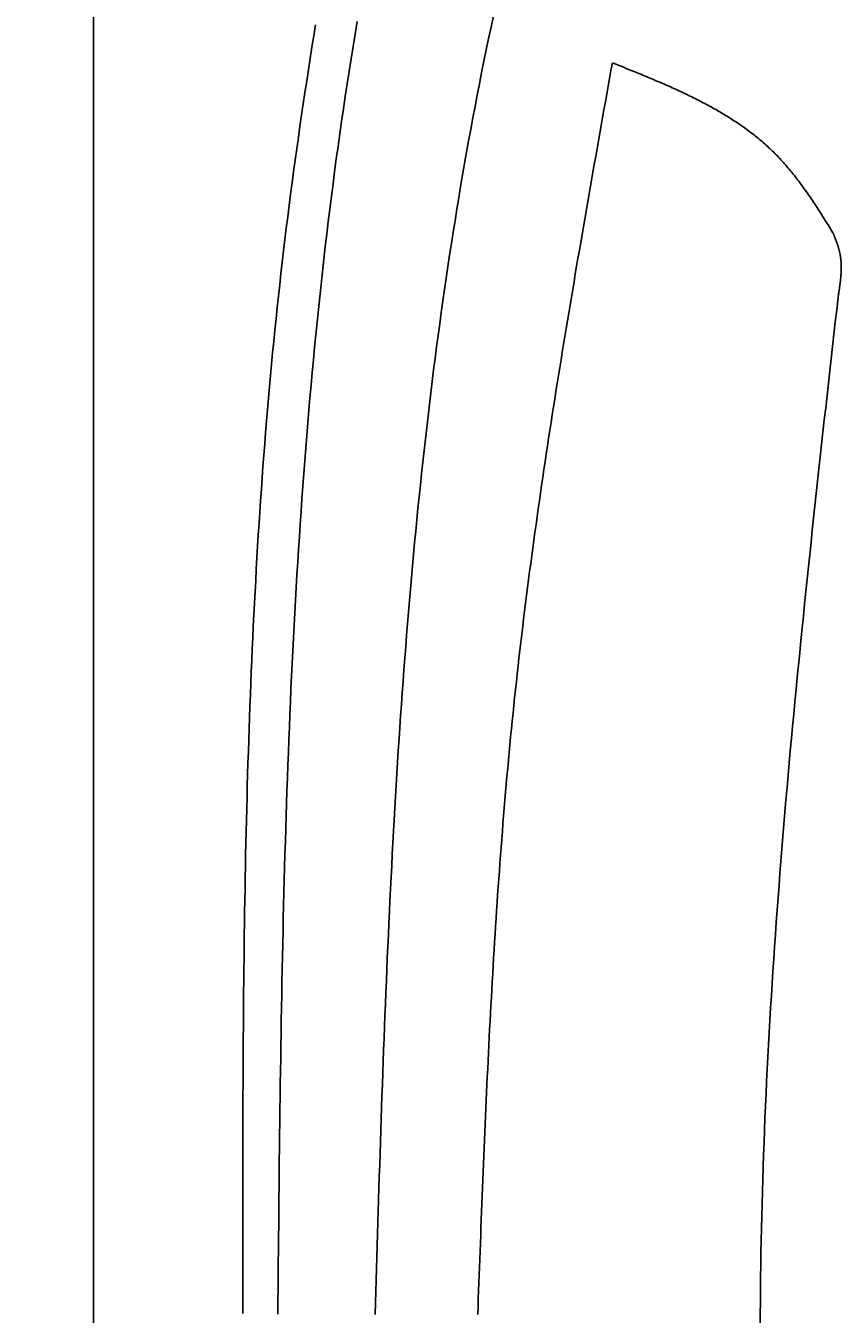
# Model space of a CAD drawing. Extents: x 715 to 7297, y 267 to 3610.
# Tile 10 of 64: x 1152 to 1389, y 2033 to 2408. Entities that reach past the tile are written whole.
import ezdxf

# ---------------------------------------------------------------- set-up
doc = ezdxf.new("R2010")
doc.units = 0
doc.layers.get('0').update_dxf_attribs({"linetype": 'CONTINUOUS'})
doc.layers.get('DEFPOINTS').update_dxf_attribs({"linetype": 'CONTINUOUS'})
for name, color, linetype in [('4', 3, 'CONTINUOUS'), ('5', 3, 'CONTINUOUS'), ('CAR', 10, 'CONTINUOUS')]:
    doc.layers.add(name, color=color, linetype=linetype)
doc.styles.get("Standard").update_dxf_attribs({"font": 'ISOCP.SHX'})
doc.dimstyles.get("Standard").update_dxf_attribs({"dimtxt": 2.5, "dimasz": 2.5, "dimexe": 1.25, "dimexo": 0.625, "dimtad": 1, "dimcen": 2.5, "dimazin": 3, "dimtfac": 1, "dimtmove": 0, "dimatfit": 3})

# ---------------------------------------------------------------- blocks, each defined once
blk = doc.blocks.new('PUNKT')
at = {"layer": '4', "color": 0, "linetype": 'BYBLOCK'}
blk.add_line((-0.5, 0), (-1, 0), dxfattribs=at)
at = {"layer": '4', "color": 0, "linetype": 'BYBLOCK', "const_width": 0.5}
blk.add_lwpolyline([(-0.25, 0, 1), (0.25, 0, 1)], format="xyb", close=True, dxfattribs=at)
blk = doc.blocks.new('*U17')
at = {"layer": '5', "color": 2}
blk.add_text('290', height=70, rotation=90, dxfattribs=at).set_placement((785.85, 1664.51))
blk = doc.blocks.new('*D4')
at = {"layer": '5'}
for p, q in [((1352.73, 3187.27), (775.85, 3187.27)), ((815.85, 327.27), (815.85, 3147.27)), ((1352.77, 287.27), (775.85, 287.27))]:
    blk.add_line(p, q, dxfattribs=at)
at = {"layer": 'DEFPOINTS', "color": 0}
for p in [(815.85, 3187.27), (1372.73, 3187.27), (1372.77, 287.27)]:
    blk.add_point(p, dxfattribs=at)
blk.add_blockref('*U17', (0, 0))
at = {"layer": '5', "xscale": 40, "yscale": 40, "zscale": 40}
for p, rotation in [((815.85, 3187.27), 90), ((815.85, 287.27), 270)]:
    blk.add_blockref('PUNKT', p, dxfattribs=dict(at, rotation=rotation))

msp = doc.modelspace()

# ---------------------------------------------------------------- linework, layer by layer
msp.add_line((1171.672, 3037.271), (1171.717, 437.271))
at = {"layer": 'CAR'}
for points in [[(1288, 2411.04, 0), (1287.29, 2407.75, 0), (1286.59, 2404.46, 0), (1285.9, 2401.16, 0), (1285.23, 2397.86, 0), (1284.56, 2394.57, 0), (1283.91, 2391.26, 0), (1283.26, 2387.96, 0), (1282.63, 2384.65, 0), (1282, 2381.34, 0), (1281.39, 2378.03, 0), (1280.78, 2374.71, 0), (1280.19, 2371.39, 0), (1279.6, 2368.08, 0), (1279.03, 2364.75, 0), (1278.46, 2361.43, 0), (1277.9, 2358.1, 0), (1277.36, 2354.78, 0), (1276.82, 2351.45, 0), (1276.29, 2348.12, 0), (1275.77, 2344.78, 0), (1275.25, 2341.45, 0), (1274.75, 2338.11, 0), (1274.26, 2334.77, 0), (1273.77, 2331.43, 0), (1273.29, 2328.09, 0), (1272.82, 2324.75, 0), (1272.36, 2321.4, 0), (1271.91, 2318.06, 0), (1271.47, 2314.71, 0), (1271.03, 2311.36, 0), (1270.6, 2308.01, 0), (1270.18, 2304.66, 0), (1269.77, 2301.31, 0), (1269.37, 2297.96, 0), (1268.97, 2294.61, 0), (1268.58, 2291.25, 0), (1268.2, 2287.9, 0), (1267.82, 2284.55, 0), (1267.45, 2281.19, 0), (1267.09, 2277.83, 0), (1266.74, 2274.48, 0), (1266.39, 2271.12, 0), (1266.05, 2267.76, 0), (1265.72, 2264.4, 0), (1265.39, 2261.05, 0), (1265.07, 2257.69, 0), (1264.76, 2254.33, 0), (1264.45, 2250.97, 0), (1264.15, 2247.61, 0), (1263.86, 2244.25, 0), (1263.57, 2240.9, 0), (1263.29, 2237.54, 0), (1263.01, 2234.18, 0), (1262.74, 2230.82, 0), (1262.47, 2227.46, 0), (1262.22, 2224.11, 0), (1261.96, 2220.75, 0), (1261.71, 2217.39, 0), (1261.47, 2214.04, 0), (1261.23, 2210.68, 0), (1261, 2207.33, 0), (1260.77, 2203.97, 0), (1260.55, 2200.62, 0), (1260.33, 2197.26, 0), (1260.12, 2193.91, 0), (1259.91, 2190.56, 0), (1259.71, 2187.2, 0), (1259.51, 2183.85, 0), (1259.31, 2180.5, 0), (1259.12, 2177.14, 0), (1258.94, 2173.79, 0), (1258.75, 2170.44, 0), (1258.58, 2167.09, 0), (1258.4, 2163.74, 0), (1258.23, 2160.38, 0), (1258.06, 2157.03, 0), (1257.9, 2153.68, 0), (1257.74, 2150.33, 0), (1257.58, 2146.98, 0), (1257.43, 2143.63, 0), (1257.28, 2140.28, 0), (1257.13, 2136.93, 0), (1256.99, 2133.58, 0), (1256.85, 2130.23, 0), (1256.71, 2126.88, 0), (1256.58, 2123.53, 0), (1256.44, 2120.18, 0), (1256.31, 2116.83, 0), (1256.18, 2113.48, 0), (1256.06, 2110.13, 0), (1255.94, 2106.79, 0), (1255.81, 2103.44, 0), (1255.7, 2100.09, 0), (1255.58, 2096.74, 0), (1255.46, 2093.39, 0), (1255.35, 2090.05, 0), (1255.24, 2086.7, 0), (1255.13, 2083.35, 0), (1255.02, 2080, 0), (1254.91, 2076.65, 0), (1254.8, 2073.31, 0), (1254.7, 2069.96, 0), (1254.6, 2066.61, 0), (1254.49, 2063.26, 0), (1254.39, 2059.92, 0), (1254.29, 2056.57, 0), (1254.19, 2053.22, 0), (1254.09, 2049.87, 0), (1253.99, 2046.53, 0), (1253.89, 2043.18, 0), (1253.79, 2039.83, 0), (1253.69, 2036.49, 0), (1253.59, 2033.14, 0)], [(1236.27, 2408.49, 0), (1235.74, 2405.21, 0), (1235.22, 2401.92, 0), (1234.7, 2398.64, 0), (1234.19, 2395.36, 0), (1233.68, 2392.07, 0), (1233.18, 2388.79, 0), (1232.69, 2385.5, 0), (1232.21, 2382.21, 0), (1231.73, 2378.92, 0), (1231.26, 2375.64, 0), (1230.79, 2372.35, 0), (1230.34, 2369.06, 0), (1229.89, 2365.77, 0), (1229.44, 2362.47, 0), (1229.01, 2359.18, 0), (1228.58, 2355.89, 0), (1228.17, 2352.6, 0), (1227.76, 2349.3, 0), (1227.35, 2346, 0), (1226.96, 2342.71, 0), (1226.57, 2339.41, 0), (1226.2, 2336.11, 0), (1225.83, 2332.81, 0), (1225.47, 2329.51, 0), (1225.11, 2326.21, 0), (1224.77, 2322.91, 0), (1224.43, 2319.61, 0), (1224.1, 2316.3, 0), (1223.78, 2313, 0), (1223.47, 2309.69, 0), (1223.16, 2306.39, 0), (1222.86, 2303.08, 0), (1222.57, 2299.77, 0), (1222.29, 2296.46, 0), (1222.01, 2293.16, 0), (1221.74, 2289.85, 0), (1221.48, 2286.53, 0), (1221.23, 2283.22, 0), (1220.98, 2279.91, 0), (1220.74, 2276.6, 0), (1220.5, 2273.28, 0), (1220.27, 2269.97, 0), (1220.05, 2266.66, 0), (1219.83, 2263.34, 0), (1219.62, 2260.02, 0), (1219.42, 2256.71, 0), (1219.22, 2253.39, 0), (1219.03, 2250.07, 0), (1218.85, 2246.75, 0), (1218.67, 2243.43, 0), (1218.49, 2240.11, 0), (1218.33, 2236.79, 0), (1218.16, 2233.47, 0), (1218.01, 2230.15, 0), (1217.85, 2226.83, 0), (1217.71, 2223.5, 0), (1217.57, 2220.18, 0), (1217.43, 2216.86, 0), (1217.3, 2213.53, 0), (1217.17, 2210.21, 0), (1217.05, 2206.88, 0), (1216.94, 2203.55, 0), (1216.82, 2200.23, 0), (1216.72, 2196.9, 0), (1216.61, 2193.57, 0), (1216.52, 2190.25, 0), (1216.42, 2186.92, 0), (1216.33, 2183.59, 0), (1216.25, 2180.26, 0), (1216.16, 2176.93, 0), (1216.09, 2173.6, 0), (1216.01, 2170.27, 0), (1215.94, 2166.94, 0), (1215.87, 2163.61, 0), (1215.81, 2160.27, 0), (1215.75, 2156.94, 0), (1215.69, 2153.61, 0), (1215.64, 2150.28, 0), (1215.59, 2146.94, 0), (1215.54, 2143.61, 0), (1215.5, 2140.28, 0), (1215.46, 2136.94, 0), (1215.42, 2133.61, 0), (1215.39, 2130.27, 0), (1215.35, 2126.94, 0), (1215.32, 2123.6, 0), (1215.3, 2120.27, 0), (1215.27, 2116.93, 0), (1215.25, 2113.59, 0), (1215.23, 2110.26, 0), (1215.21, 2106.92, 0), (1215.19, 2103.58, 0), (1215.18, 2100.25, 0), (1215.16, 2096.91, 0), (1215.15, 2093.57, 0), (1215.14, 2090.24, 0), (1215.13, 2086.9, 0), (1215.13, 2083.56, 0), (1215.12, 2080.22, 0), (1215.12, 2076.88, 0), (1215.12, 2073.55, 0), (1215.11, 2070.21, 0), (1215.11, 2066.87, 0), (1215.11, 2063.53, 0), (1215.11, 2060.19, 0), (1215.12, 2056.85, 0), (1215.12, 2053.51, 0), (1215.12, 2050.18, 0), (1215.12, 2046.84, 0), (1215.13, 2043.5, 0), (1215.13, 2040.16, 0), (1215.14, 2036.82, 0), (1215.14, 2033.48, 0)], [(1225.3, 2033.26, 0), (1225.33, 2036.98, 0), (1225.36, 2040.7, 0), (1225.4, 2044.42, 0), (1225.43, 2048.14, 0), (1225.47, 2051.86, 0), (1225.5, 2055.58, 0), (1225.54, 2059.3, 0), (1225.57, 2063.02, 0), (1225.61, 2066.74, 0), (1225.65, 2070.46, 0), (1225.69, 2074.18, 0), (1225.73, 2077.89, 0), (1225.77, 2081.61, 0), (1225.82, 2085.33, 0), (1225.86, 2089.05, 0), (1225.91, 2092.77, 0), (1225.96, 2096.49, 0), (1226.01, 2100.2, 0), (1226.06, 2103.92, 0), (1226.12, 2107.64, 0), (1226.17, 2111.35, 0), (1226.23, 2115.07, 0), (1226.29, 2118.78, 0), (1226.36, 2122.5, 0), (1226.43, 2126.21, 0), (1226.5, 2129.93, 0), (1226.57, 2133.64, 0), (1226.64, 2137.35, 0), (1226.72, 2141.07, 0), (1226.8, 2144.78, 0), (1226.89, 2148.49, 0), (1226.98, 2152.2, 0), (1227.07, 2155.91, 0), (1227.17, 2159.62, 0), (1227.27, 2163.33, 0), (1227.37, 2167.04, 0), (1227.48, 2170.75, 0), (1227.59, 2174.45, 0), (1227.71, 2178.16, 0), (1227.83, 2181.86, 0), (1227.95, 2185.57, 0), (1228.08, 2189.27, 0), (1228.21, 2192.98, 0), (1228.35, 2196.68, 0), (1228.5, 2200.38, 0), (1228.64, 2204.08, 0), (1228.8, 2207.78, 0), (1228.96, 2211.48, 0), (1229.12, 2215.18, 0), (1229.29, 2218.87, 0), (1229.47, 2222.57, 0), (1229.65, 2226.27, 0), (1229.83, 2229.96, 0), (1230.03, 2233.65, 0), (1230.23, 2237.35, 0), (1230.43, 2241.04, 0), (1230.64, 2244.73, 0), (1230.86, 2248.42, 0), (1231.08, 2252.1, 0), (1231.31, 2255.79, 0), (1231.55, 2259.48, 0), (1231.79, 2263.16, 0), (1232.04, 2266.84, 0), (1232.3, 2270.53, 0), (1232.57, 2274.21, 0), (1232.84, 2277.89, 0), (1233.12, 2281.56, 0), (1233.4, 2285.24, 0), (1233.7, 2288.92, 0), (1234, 2292.59, 0), (1234.31, 2296.27, 0), (1234.63, 2299.94, 0), (1234.95, 2303.61, 0), (1235.29, 2307.28, 0), (1235.63, 2310.95, 0), (1235.98, 2314.61, 0), (1236.34, 2318.28, 0), (1236.7, 2321.94, 0), (1237.08, 2325.6, 0), (1237.46, 2329.26, 0), (1237.86, 2332.92, 0), (1238.26, 2336.58, 0), (1238.67, 2340.24, 0), (1239.09, 2343.89, 0), (1239.52, 2347.54, 0), (1239.96, 2351.19, 0), (1240.41, 2354.84, 0), (1240.87, 2358.49, 0), (1241.34, 2362.14, 0), (1241.82, 2365.78, 0), (1242.3, 2369.43, 0), (1242.8, 2373.07, 0), (1243.31, 2376.71, 0), (1243.83, 2380.34, 0), (1244.36, 2383.98, 0), (1244.9, 2387.61, 0), (1245.45, 2391.25, 0), (1246.01, 2394.88, 0), (1246.58, 2398.51, 0), (1247.17, 2402.13, 0), (1247.76, 2405.76, 0), (1248.37, 2409.38, 0)], [(1322.57, 2397.38, 0), (1322.16, 2395.11, 0), (1321.76, 2392.83, 0), (1321.35, 2390.56, 0), (1320.95, 2388.29, 0), (1320.54, 2386.01, 0), (1320.14, 2383.74, 0), (1319.74, 2381.46, 0), (1319.33, 2379.19, 0), (1318.93, 2376.91, 0), (1318.53, 2374.64, 0), (1318.13, 2372.37, 0), (1317.72, 2370.09, 0), (1317.32, 2367.82, 0), (1316.92, 2365.54, 0), (1316.52, 2363.27, 0), (1316.12, 2360.99, 0), (1315.73, 2358.72, 0), (1315.33, 2356.44, 0), (1314.93, 2354.17, 0), (1314.54, 2351.89, 0), (1314.14, 2349.62, 0), (1313.75, 2347.34, 0), (1313.36, 2345.07, 0), (1312.97, 2342.79, 0), (1312.58, 2340.51, 0), (1312.19, 2338.24, 0), (1311.8, 2335.96, 0), (1311.42, 2333.69, 0), (1311.03, 2331.41, 0), (1310.65, 2329.13, 0), (1310.27, 2326.86, 0), (1309.89, 2324.58, 0), (1309.51, 2322.3, 0), (1309.13, 2320.03, 0), (1308.75, 2317.75, 0), (1308.38, 2315.47, 0), (1308.01, 2313.19, 0), (1307.64, 2310.92, 0), (1307.27, 2308.64, 0), (1306.9, 2306.36, 0), (1306.54, 2304.08, 0), (1306.18, 2301.8, 0), (1305.82, 2299.52, 0), (1305.46, 2297.24, 0), (1305.1, 2294.97, 0), (1304.75, 2292.69, 0), (1304.4, 2290.41, 0), (1304.05, 2288.13, 0), (1303.7, 2285.85, 0), (1303.36, 2283.56, 0), (1303.02, 2281.28, 0), (1302.68, 2279, 0), (1302.34, 2276.72, 0), (1302.01, 2274.44, 0), (1301.68, 2272.16, 0), (1301.35, 2269.88, 0), (1301.02, 2267.59, 0), (1300.7, 2265.31, 0), (1300.38, 2263.03, 0), (1300.06, 2260.74, 0), (1299.75, 2258.46, 0), (1299.44, 2256.18, 0), (1299.13, 2253.89, 0), (1298.82, 2251.61, 0), (1298.52, 2249.32, 0), (1298.22, 2247.04, 0), (1297.93, 2244.75, 0), (1297.64, 2242.46, 0), (1297.35, 2240.18, 0), (1297.06, 2237.89, 0), (1296.78, 2235.6, 0), (1296.5, 2233.32, 0), (1296.23, 2231.03, 0), (1295.96, 2228.74, 0), (1295.69, 2226.45, 0), (1295.42, 2224.16, 0), (1295.16, 2221.87, 0), (1294.91, 2219.58, 0), (1294.66, 2217.29, 0), (1294.41, 2215, 0), (1294.16, 2212.71, 0), (1293.92, 2210.42, 0), (1293.69, 2208.13, 0), (1293.45, 2205.83, 0), (1293.22, 2203.54, 0), (1293, 2201.25, 0), (1292.78, 2198.95, 0), (1292.56, 2196.66, 0), (1292.35, 2194.36, 0), (1292.14, 2192.07, 0), (1291.93, 2189.77, 0), (1291.73, 2187.48, 0), (1291.53, 2185.18, 0), (1291.33, 2182.89, 0), (1291.14, 2180.59, 0), (1290.95, 2178.29, 0), (1290.76, 2176, 0), (1290.58, 2173.7, 0), (1290.4, 2171.4, 0), (1290.22, 2169.1, 0), (1290.05, 2166.8, 0), (1289.88, 2164.5, 0), (1289.71, 2162.2, 0), (1289.55, 2159.9, 0), (1289.38, 2157.6, 0), (1289.22, 2155.3, 0), (1289.07, 2153, 0), (1288.91, 2150.7, 0), (1288.76, 2148.4, 0), (1288.61, 2146.1, 0), (1288.47, 2143.8, 0), (1288.32, 2141.5, 0), (1288.18, 2139.19, 0), (1288.04, 2136.89, 0), (1287.91, 2134.59, 0), (1287.77, 2132.29, 0), (1287.64, 2129.98, 0), (1287.51, 2127.68, 0), (1287.38, 2125.38, 0), (1287.26, 2123.07, 0), (1287.13, 2120.77, 0), (1287.01, 2118.46, 0), (1286.89, 2116.16, 0), (1286.78, 2113.85, 0), (1286.66, 2111.55, 0), (1286.54, 2109.24, 0), (1286.43, 2106.94, 0), (1286.32, 2104.63, 0), (1286.21, 2102.33, 0), (1286.1, 2100.02, 0), (1286, 2097.72, 0), (1285.89, 2095.41, 0), (1285.79, 2093.1, 0), (1285.69, 2090.8, 0), (1285.59, 2088.49, 0), (1285.49, 2086.19, 0), (1285.39, 2083.88, 0), (1285.29, 2081.57, 0), (1285.2, 2079.26, 0), (1285.1, 2076.96, 0), (1285.01, 2074.65, 0), (1284.91, 2072.34, 0), (1284.82, 2070.04, 0), (1284.73, 2067.73, 0), (1284.64, 2065.42, 0), (1284.55, 2063.11, 0), (1284.46, 2060.81, 0), (1284.37, 2058.5, 0), (1284.28, 2056.19, 0), (1284.19, 2053.88, 0), (1284.11, 2051.57, 0), (1284.02, 2049.27, 0), (1283.93, 2046.96, 0), (1283.85, 2044.65, 0), (1283.76, 2042.34, 0), (1283.68, 2040.03, 0), (1283.59, 2037.73, 0), (1283.51, 2035.42, 0), (1283.42, 2033.11, 0)], [(1322.57, 2397.38, 0), (1323.07, 2397.18, 0), (1323.57, 2396.98, 0), (1324.07, 2396.78, 0), (1324.57, 2396.58, 0), (1325.08, 2396.38, 0), (1325.58, 2396.18, 0), (1326.08, 2395.98, 0), (1326.58, 2395.78, 0), (1327.08, 2395.57, 0), (1327.58, 2395.37, 0), (1328.08, 2395.17, 0), (1328.58, 2394.97, 0), (1329.08, 2394.76, 0), (1329.58, 2394.56, 0), (1330.08, 2394.36, 0), (1330.58, 2394.15, 0), (1331.08, 2393.95, 0), (1331.58, 2393.74, 0), (1332.08, 2393.54, 0), (1332.57, 2393.33, 0), (1333.07, 2393.12, 0), (1333.57, 2392.92, 0), (1334.06, 2392.71, 0), (1334.56, 2392.5, 0), (1335.05, 2392.29, 0), (1335.54, 2392.08, 0), (1336.04, 2391.87, 0), (1336.53, 2391.66, 0), (1337.02, 2391.45, 0), (1337.51, 2391.23, 0), (1338, 2391.02, 0), (1338.49, 2390.8, 0), (1338.98, 2390.59, 0), (1339.46, 2390.37, 0), (1339.95, 2390.15, 0), (1340.44, 2389.93, 0), (1340.92, 2389.71, 0), (1341.4, 2389.49, 0), (1341.89, 2389.27, 0), (1342.37, 2389.04, 0), (1342.85, 2388.82, 0), (1343.33, 2388.59, 0), (1343.81, 2388.37, 0), (1344.28, 2388.14, 0), (1344.76, 2387.91, 0), (1345.24, 2387.68, 0), (1345.71, 2387.45, 0), (1346.18, 2387.21, 0), (1346.65, 2386.98, 0), (1347.12, 2386.74, 0), (1347.59, 2386.5, 0), (1348.06, 2386.26, 0), (1348.52, 2386.02, 0), (1348.99, 2385.78, 0), (1349.45, 2385.53, 0), (1349.91, 2385.29, 0), (1350.37, 2385.04, 0), (1350.83, 2384.79, 0), (1351.29, 2384.54, 0), (1351.74, 2384.29, 0), (1352.2, 2384.03, 0), (1352.65, 2383.78, 0), (1353.1, 2383.52, 0), (1353.55, 2383.26, 0), (1354, 2383, 0), (1354.44, 2382.73, 0), (1354.89, 2382.47, 0), (1355.33, 2382.2, 0), (1355.77, 2381.93, 0), (1356.21, 2381.66, 0), (1356.64, 2381.39, 0), (1357.08, 2381.11, 0), (1357.51, 2380.83, 0), (1357.94, 2380.55, 0), (1358.37, 2380.27, 0), (1358.8, 2379.98, 0), (1359.22, 2379.7, 0), (1359.65, 2379.41, 0), (1360.07, 2379.12, 0), (1360.49, 2378.82, 0), (1360.9, 2378.53, 0), (1361.32, 2378.23, 0), (1361.73, 2377.93, 0), (1362.14, 2377.63, 0), (1362.55, 2377.32, 0), (1362.96, 2377.01, 0), (1363.36, 2376.7, 0), (1363.76, 2376.39, 0), (1364.16, 2376.07, 0), (1364.56, 2375.75, 0), (1364.95, 2375.43, 0), (1365.34, 2375.11, 0), (1365.73, 2374.78, 0), (1366.12, 2374.45, 0), (1366.5, 2374.12, 0), (1366.89, 2373.79, 0), (1367.27, 2373.45, 0), (1367.64, 2373.11, 0), (1368.02, 2372.77, 0), (1368.39, 2372.42, 0), (1368.76, 2372.07, 0), (1369.12, 2371.72, 0), (1369.49, 2371.36, 0), (1369.85, 2371, 0), (1370.21, 2370.64, 0), (1370.56, 2370.28, 0), (1370.92, 2369.91, 0), (1371.27, 2369.54, 0), (1371.61, 2369.17, 0), (1371.96, 2368.79, 0), (1372.3, 2368.41, 0), (1372.64, 2368.03, 0), (1372.98, 2367.64, 0), (1373.31, 2367.26, 0), (1373.64, 2366.87, 0), (1373.97, 2366.47, 0), (1374.3, 2366.08, 0), (1374.63, 2365.68, 0), (1374.95, 2365.28, 0), (1375.27, 2364.88, 0), (1375.59, 2364.47, 0), (1375.91, 2364.06, 0), (1376.22, 2363.65, 0), (1376.54, 2363.24, 0), (1376.85, 2362.83, 0), (1377.16, 2362.41, 0), (1377.47, 2362, 0), (1377.77, 2361.58, 0), (1378.08, 2361.15, 0), (1378.38, 2360.73, 0), (1378.68, 2360.31, 0), (1378.98, 2359.88, 0), (1379.28, 2359.45, 0), (1379.58, 2359.02, 0), (1379.87, 2358.59, 0), (1380.17, 2358.16, 0), (1380.46, 2357.72, 0), (1380.75, 2357.29, 0), (1381.04, 2356.85, 0), (1381.33, 2356.41, 0), (1381.62, 2355.98, 0), (1381.91, 2355.54, 0), (1382.2, 2355.1, 0), (1382.48, 2354.65, 0), (1382.77, 2354.21, 0), (1383.06, 2353.77, 0), (1383.34, 2353.32, 0), (1383.62, 2352.88, 0), (1383.91, 2352.43, 0), (1384.19, 2351.99, 0), (1384.47, 2351.54, 0), (1384.75, 2351.09, 0), (1385.03, 2350.64, 0), (1385.31, 2350.2, 0), (1385.59, 2349.75, 0), (1385.87, 2349.3, 0), (1386.15, 2348.85, 0), (1386.43, 2348.4, 0), (1386.71, 2347.95, 0)], [(1386.71, 2347.95, 0), (1386.76, 2347.84, 0), (1386.81, 2347.73, 0), (1386.85, 2347.61, 0), (1386.9, 2347.5, 0), (1386.94, 2347.39, 0), (1386.99, 2347.27, 0), (1387.03, 2347.16, 0), (1387.08, 2347.05, 0), (1387.12, 2346.93, 0), (1387.17, 2346.82, 0), (1387.21, 2346.71, 0), (1387.26, 2346.59, 0), (1387.3, 2346.48, 0), (1387.35, 2346.37, 0), (1387.39, 2346.25, 0), (1387.44, 2346.14, 0), (1387.48, 2346.03, 0), (1387.52, 2345.91, 0), (1387.57, 2345.8, 0), (1387.61, 2345.68, 0), (1387.65, 2345.57, 0), (1387.69, 2345.46, 0), (1387.73, 2345.34, 0), (1387.78, 2345.23, 0), (1387.82, 2345.12, 0), (1387.86, 2345, 0), (1387.9, 2344.89, 0), (1387.94, 2344.77, 0), (1387.98, 2344.66, 0), (1388.01, 2344.54, 0), (1388.05, 2344.43, 0), (1388.09, 2344.32, 0), (1388.13, 2344.2, 0), (1388.17, 2344.09, 0), (1388.2, 2343.97, 0), (1388.24, 2343.86, 0), (1388.27, 2343.74, 0), (1388.31, 2343.63, 0), (1388.34, 2343.51, 0), (1388.37, 2343.4, 0), (1388.41, 2343.28, 0), (1388.44, 2343.17, 0), (1388.47, 2343.05, 0), (1388.5, 2342.94, 0), (1388.53, 2342.82, 0), (1388.56, 2342.71, 0), (1388.59, 2342.59, 0), (1388.62, 2342.47, 0), (1388.64, 2342.36, 0), (1388.67, 2342.24, 0), (1388.7, 2342.13, 0), (1388.72, 2342.01, 0), (1388.74, 2341.89, 0), (1388.77, 2341.78, 0), (1388.79, 2341.66, 0), (1388.81, 2341.54, 0), (1388.83, 2341.43, 0), (1388.85, 2341.31, 0), (1388.87, 2341.19, 0), (1388.89, 2341.07, 0), (1388.91, 2340.96, 0), (1388.92, 2340.84, 0), (1388.94, 2340.72, 0), (1388.95, 2340.6, 0), (1388.97, 2340.49, 0), (1388.98, 2340.37, 0), (1389, 2340.25, 0), (1389.01, 2340.13, 0), (1389.02, 2340.01, 0), (1389.03, 2339.9, 0), (1389.04, 2339.78, 0), (1389.05, 2339.66, 0), (1389.06, 2339.54, 0), (1389.07, 2339.42, 0), (1389.08, 2339.3, 0), (1389.08, 2339.18, 0), (1389.09, 2339.07, 0), (1389.1, 2338.95, 0), (1389.1, 2338.83, 0), (1389.11, 2338.71, 0), (1389.11, 2338.59, 0), (1389.11, 2338.47, 0), (1389.12, 2338.35, 0), (1389.12, 2338.23, 0), (1389.12, 2338.11, 0), (1389.12, 2337.99, 0), (1389.12, 2337.87, 0), (1389.12, 2337.75, 0), (1389.12, 2337.63, 0), (1389.12, 2337.51, 0), (1389.12, 2337.39, 0), (1389.12, 2337.27, 0), (1389.11, 2337.15, 0), (1389.11, 2337.03, 0), (1389.11, 2336.91, 0), (1389.1, 2336.79, 0), (1389.1, 2336.67, 0), (1389.09, 2336.55, 0), (1389.09, 2336.43, 0), (1389.08, 2336.31, 0), (1389.08, 2336.19, 0), (1389.07, 2336.07, 0), (1389.06, 2335.94, 0), (1389.05, 2335.82, 0), (1389.05, 2335.7, 0), (1389.04, 2335.58, 0), (1389.03, 2335.46, 0), (1389.02, 2335.34, 0), (1389.01, 2335.22, 0), (1389, 2335.1, 0), (1388.99, 2334.98, 0), (1388.98, 2334.85, 0), (1388.97, 2334.73, 0), (1388.96, 2334.61, 0), (1388.94, 2334.49, 0), (1388.93, 2334.37, 0), (1388.92, 2334.25, 0), (1388.91, 2334.12, 0), (1388.89, 2334, 0), (1388.88, 2333.88, 0), (1388.87, 2333.76, 0), (1388.85, 2333.64, 0), (1388.84, 2333.51, 0), (1388.82, 2333.39, 0), (1388.81, 2333.27, 0), (1388.79, 2333.15, 0), (1388.78, 2333.03, 0), (1388.76, 2332.9, 0), (1388.75, 2332.78, 0), (1388.73, 2332.66, 0), (1388.71, 2332.54, 0), (1388.7, 2332.42, 0), (1388.68, 2332.29, 0), (1388.66, 2332.17, 0), (1388.65, 2332.05, 0), (1388.63, 2331.93, 0), (1388.61, 2331.8, 0), (1388.59, 2331.68, 0), (1388.58, 2331.56, 0), (1388.56, 2331.44, 0), (1388.54, 2331.31, 0), (1388.52, 2331.19, 0), (1388.5, 2331.07, 0), (1388.49, 2330.95, 0), (1388.47, 2330.82, 0), (1388.45, 2330.7, 0), (1388.43, 2330.58, 0), (1388.41, 2330.46, 0), (1388.39, 2330.33, 0), (1388.37, 2330.21, 0), (1388.35, 2330.09, 0), (1388.33, 2329.96, 0), (1388.32, 2329.84, 0), (1388.3, 2329.72, 0), (1388.28, 2329.6, 0), (1388.26, 2329.47, 0), (1388.24, 2329.35, 0), (1388.22, 2329.23, 0), (1388.2, 2329.11, 0)], [(1365.57, 2029.72, 0), (1365.58, 2033.28, 0), (1365.61, 2036.84, 0), (1365.64, 2040.41, 0), (1365.67, 2043.97, 0), (1365.72, 2047.53, 0), (1365.78, 2051.09, 0), (1365.84, 2054.65, 0), (1365.92, 2058.21, 0), (1366, 2061.78, 0), (1366.09, 2065.34, 0), (1366.19, 2068.9, 0), (1366.3, 2072.46, 0), (1366.41, 2076.03, 0), (1366.54, 2079.59, 0), (1366.67, 2083.15, 0), (1366.81, 2086.71, 0), (1366.95, 2090.28, 0), (1367.11, 2093.84, 0), (1367.27, 2097.4, 0), (1367.44, 2100.96, 0), (1367.61, 2104.53, 0), (1367.79, 2108.09, 0), (1367.98, 2111.65, 0), (1368.18, 2115.22, 0), (1368.38, 2118.78, 0), (1368.59, 2122.34, 0), (1368.81, 2125.91, 0), (1369.03, 2129.47, 0), (1369.26, 2133.04, 0), (1369.5, 2136.6, 0), (1369.74, 2140.16, 0), (1369.98, 2143.73, 0), (1370.24, 2147.29, 0), (1370.49, 2150.85, 0), (1370.76, 2154.42, 0), (1371.03, 2157.98, 0), (1371.3, 2161.55, 0), (1371.58, 2165.11, 0), (1371.87, 2168.67, 0), (1372.16, 2172.24, 0), (1372.45, 2175.8, 0), (1372.75, 2179.37, 0), (1373.06, 2182.93, 0), (1373.37, 2186.5, 0), (1373.68, 2190.06, 0), (1374, 2193.63, 0), (1374.32, 2197.19, 0), (1374.65, 2200.76, 0), (1374.98, 2204.32, 0), (1375.31, 2207.89, 0), (1375.65, 2211.45, 0), (1375.99, 2215.02, 0), (1376.33, 2218.58, 0), (1376.68, 2222.15, 0), (1377.04, 2225.71, 0), (1377.39, 2229.28, 0), (1377.75, 2232.84, 0), (1378.11, 2236.41, 0), (1378.47, 2239.97, 0), (1378.84, 2243.54, 0), (1379.21, 2247.1, 0), (1379.58, 2250.67, 0), (1379.96, 2254.23, 0), (1380.34, 2257.8, 0), (1380.72, 2261.36, 0), (1381.1, 2264.93, 0), (1381.48, 2268.49, 0), (1381.87, 2272.06, 0), (1382.25, 2275.62, 0), (1382.64, 2279.19, 0), (1383.03, 2282.75, 0), (1383.42, 2286.32, 0), (1383.82, 2289.89, 0), (1384.21, 2293.45, 0), (1384.61, 2297.02, 0), (1385, 2300.58, 0), (1385.4, 2304.15, 0), (1385.8, 2307.71, 0), (1386.2, 2311.28, 0), (1386.6, 2314.84, 0), (1387, 2318.41, 0), (1387.4, 2321.97, 0), (1387.8, 2325.54, 0), (1388.2, 2329.11, 0)]]:
    msp.add_polyline3d(points, dxfattribs=at)

# ---------------------------------------------------------------- dimensions: what is measured, and where the dimension line sits
at = {"layer": '5'}
dim = msp.add_linear_dim(base=(815.852, 3187.271), p1=(1372.775, 287.271), p2=(1372.73, 3187.271), angle=90, dimstyle='Standard', dxfattribs=at)
dim.commit()
dim.dimension.update_dxf_attribs({"geometry": '*D4', "text_midpoint": (750.845, 1737.271)})

doc.saveas('drawing.dxf')
